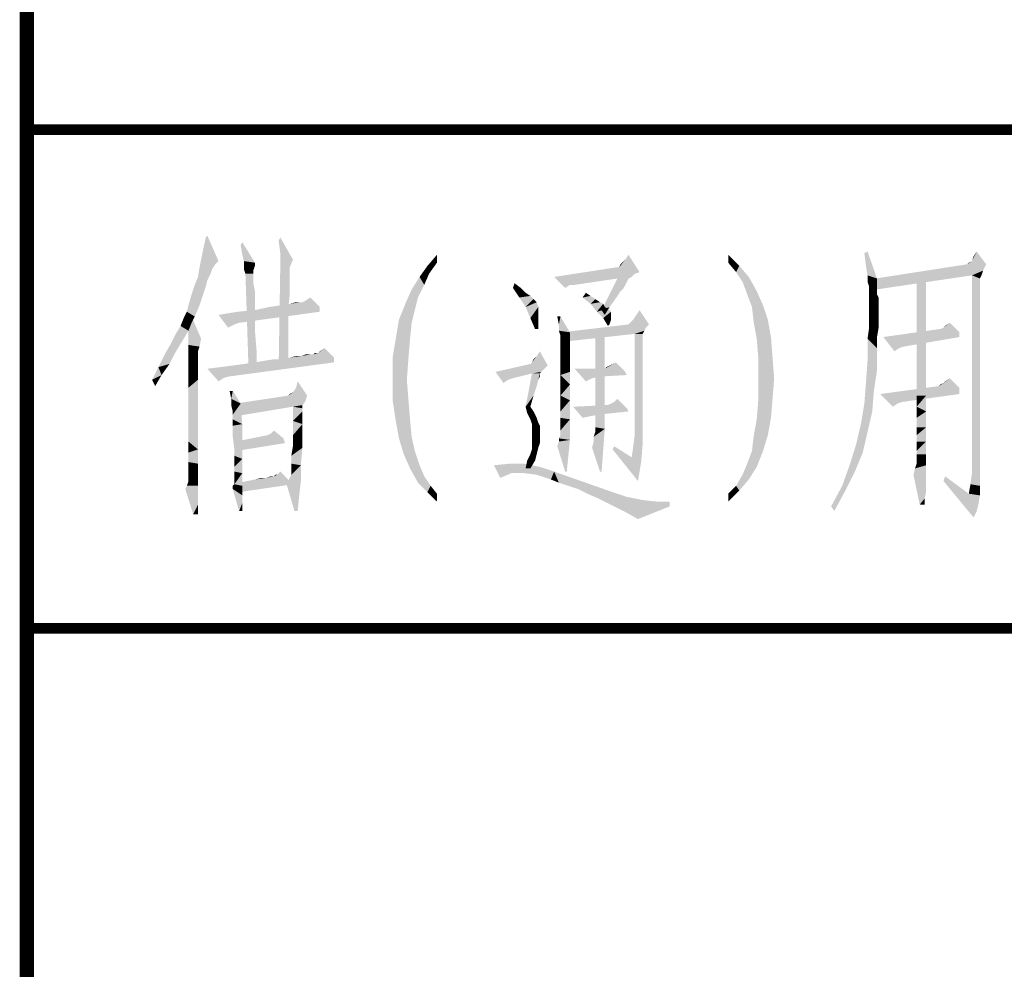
# Model space of a CAD drawing. Header units: millimetres. Extents: x 0 to 840, y 0 to 594.
# Tile 6 of 25: x 0 to 27, y 190 to 217. Entities that reach past the tile are written whole.
import ezdxf

# ---------------------------------------------------------------- set-up
doc = ezdxf.new("R2010")
doc.units = ezdxf.units.MM
doc.header["$LTSCALE"] = 46.2
doc.layers.get('0').update_dxf_attribs({"linetype": 'CONTINUOUS'})
doc.layers.add('C172主面板_DXF_FORMAT', color=7, linetype='CONTINUOUS')

# ---------------------------------------------------------------- blocks, each defined once
blk = doc.blocks.new('*T22')
at = {"color": 1, "linetype": 'Continuous'}
for p, q in [((0, 0), (50, 0)), ((0, 0), (0, -34)), ((50, 0), (50, -34)), ((0, -14), (50, -14)), ((0, -34), (50, -34))]:
    blk.add_line(p, q, dxfattribs=at)

msp = doc.modelspace()

# ---------------------------------------------------------------- linework, layer by layer
at = {"color": 1, "linetype": 'Continuous'}
for points in [[(4.938, 210.578), (5.027, 210.978), (5.071, 211.022)], [(4.938, 210.578), (5.071, 211.022), (5.383, 210.311)], [(7.116, 210.533), (7.071, 210.889), (7.116, 210.978)], [(7.116, 210.533), (7.116, 210.978), (7.471, 210.356)], [(6.049, 210.489), (6.005, 210.756), (6.049, 210.844)], [(6.094, 210.311), (6.049, 210.489), (6.049, 210.844)], [(6.094, 210.311), (6.049, 210.844), (6.405, 210.267)], [(5.383, 210.311), (4.849, 210.133), (4.938, 210.578)], [(7.471, 210.356), (7.116, 210.133), (7.116, 210.533)], [(11.516, 210.267), (11.249, 210.178), (11.516, 210.489)], [(16.805, 210.356), (16.894, 210.489), (17.205, 210)], [(19.694, 210.267), (19.694, 210.489), (20.005, 210.178)], [(23.56, 210.178), (23.516, 210.533), (23.605, 210.578)], [(23.605, 209.911), (23.56, 210.178), (23.605, 210.578)], [(23.605, 209.911), (23.605, 210.578), (23.871, 209.822)], [(26.538, 210.311), (26.583, 210.444), (26.671, 210.578)], [(26.538, 210.311), (26.671, 210.578), (26.938, 210.222)], [(5.205, 210.089), (4.805, 209.867), (4.849, 210.133)], [(5.383, 210.311), (5.294, 210.222), (4.849, 210.133)], [(4.849, 210.133), (5.294, 210.222), (5.205, 210.089)], [(6.405, 210.267), (6.094, 210.089), (6.094, 210.311)], [(6.405, 210.267), (6.405, 210.178), (6.094, 210.089)], [(6.094, 210.089), (6.405, 210.178), (6.36, 210.044)], [(7.383, 210.133), (7.383, 210.044), (7.071, 207.333)], [(7.383, 210.133), (7.071, 207.333), (7.116, 210.133)], [(7.116, 210.133), (7.471, 210.356), (7.383, 210.133)], [(11.294, 209.956), (11.027, 209.867), (11.249, 210.178)], [(11.249, 210.178), (11.516, 210.267), (11.294, 209.956)], [(16.627, 210.133), (17.205, 210), (14.805, 209.867)], [(16.627, 210.133), (14.805, 209.867), (16.538, 210.133)], [(16.627, 210.133), (16.671, 210.222), (16.805, 210.356)], [(17.205, 210), (16.627, 210.133), (16.805, 210.356)], [(20.005, 210.178), (19.916, 210), (19.694, 210.267)], [(19.916, 210), (20.005, 210.178), (20.271, 209.867)], [(26.938, 210.222), (26.849, 210.044), (23.827, 209.822)], [(26.938, 210.222), (23.827, 209.822), (26.405, 210.222)], [(26.405, 210.222), (26.449, 210.267), (26.538, 210.311)], [(26.938, 210.222), (26.405, 210.222), (26.538, 210.311)], [(5.071, 209.778), (4.716, 209.644), (4.805, 209.867)], [(5.205, 210.089), (5.16, 209.956), (4.805, 209.867)], [(4.805, 209.867), (5.16, 209.956), (5.071, 209.778)], [(6.36, 210.044), (6.138, 209.956), (6.094, 210.089)], [(6.138, 209.956), (6.36, 210.044), (6.36, 209.956)], [(6.36, 209.956), (6.227, 207.244), (6.138, 209.956)], [(6.36, 209.956), (6.36, 209.911), (6.227, 207.244)], [(6.36, 209.911), (6.36, 209.822), (6.227, 207.244)], [(7.383, 210.044), (7.383, 209.911), (7.071, 207.333)], [(7.383, 209.911), (7.383, 209.689), (7.071, 207.333)], [(11.16, 209.644), (10.805, 209.511), (11.027, 209.867)], [(11.027, 209.867), (11.294, 209.956), (11.16, 209.644)], [(17.205, 210), (17.071, 209.956), (14.805, 209.867)], [(14.805, 209.867), (17.071, 209.956), (16.983, 209.867)], [(14.805, 209.867), (16.983, 209.867), (16.583, 209.822)], [(14.805, 209.867), (16.583, 209.822), (15.249, 209.644)], [(15.249, 209.644), (15.116, 209.556), (14.805, 209.867)], [(16.583, 209.822), (16.983, 209.867), (16.894, 209.822)], [(20.271, 209.867), (20.094, 209.733), (19.916, 210)], [(20.094, 209.733), (20.271, 209.867), (20.494, 209.467)], [(23.871, 209.822), (23.605, 209.733), (23.605, 209.911)], [(26.849, 210.044), (26.538, 209.911), (23.827, 209.822)], [(23.827, 209.822), (26.538, 209.911), (23.827, 209.511)], [(25.249, 209.867), (24.983, 209.289), (24.983, 209.867)], [(24.983, 209.289), (25.249, 209.867), (25.249, 209.2)], [(26.538, 209.911), (26.849, 210.044), (26.805, 209.911)], [(26.538, 209.911), (26.805, 209.911), (26.76, 209.822)], [(26.76, 209.822), (26.538, 204.356), (26.538, 209.911)], [(5.027, 209.6), (4.627, 209.378), (4.716, 209.644)], [(4.627, 209.378), (5.027, 209.6), (4.938, 209.333)], [(4.716, 209.644), (5.071, 209.778), (5.027, 209.6)], [(6.36, 209.822), (6.36, 209.689), (6.227, 207.244)], [(6.36, 209.689), (6.405, 209.467), (6.227, 207.244)], [(7.383, 209.689), (7.383, 209.378), (7.071, 207.333)], [(10.805, 209.511), (11.16, 209.644), (10.983, 209.289)], [(13.649, 209.556), (13.694, 209.689), (13.871, 209.556)], [(13.871, 209.556), (13.827, 209.289), (13.649, 209.556)], [(13.871, 209.556), (14.005, 209.422), (13.827, 209.289)], [(15.249, 209.644), (16.583, 209.822), (15.383, 209.644)], [(16.894, 209.822), (16.849, 209.733), (16.138, 208.933)], [(16.894, 209.822), (16.138, 208.933), (16.583, 209.822)], [(16.849, 209.733), (16.805, 209.644), (16.138, 208.933)], [(16.805, 209.644), (16.76, 209.556), (16.138, 208.933)], [(16.76, 209.556), (16.671, 209.467), (16.138, 208.933)], [(20.494, 209.467), (20.227, 209.378), (20.094, 209.733)], [(23.605, 209.733), (23.871, 209.822), (23.871, 209.644)], [(23.871, 209.644), (23.649, 209.6), (23.605, 209.733)], [(23.649, 209.511), (23.649, 209.6), (23.871, 209.644)], [(23.649, 209.511), (23.871, 209.644), (23.871, 209.511)], [(26.76, 209.822), (26.76, 209.733), (26.538, 204.356)], [(26.76, 209.733), (26.76, 209.689), (26.538, 204.356)], [(26.76, 209.689), (26.76, 209.644), (26.538, 204.356)], [(26.76, 209.644), (26.76, 209.511), (26.538, 204.356)], [(4.938, 209.333), (4.538, 209.067), (4.627, 209.378)], [(4.538, 209.067), (4.938, 209.333), (4.849, 209.067)], [(6.405, 209.467), (6.405, 209.2), (6.227, 207.244)], [(7.383, 209.378), (7.338, 208.978), (7.071, 207.333)], [(7.827, 209.2), (7.96, 209.289), (8.227, 209.022)], [(10.983, 209.289), (10.627, 209.111), (10.805, 209.511)], [(10.627, 209.111), (10.983, 209.289), (10.894, 208.933)], [(14.005, 209.422), (14.138, 209.333), (13.827, 209.289)], [(13.827, 209.289), (14.138, 209.333), (14.227, 209.244)], [(14.227, 209.244), (14.005, 209.022), (13.827, 209.289)], [(15.827, 209.333), (15.605, 209.289), (15.694, 209.422)], [(15.605, 209.289), (15.827, 209.333), (15.96, 209.244)], [(15.96, 209.244), (15.827, 209.111), (15.605, 209.289)], [(16.671, 209.467), (16.583, 209.333), (16.138, 208.933)], [(16.583, 209.333), (16.494, 209.2), (16.138, 208.933)], [(20.227, 209.378), (20.494, 209.467), (20.671, 209.067)], [(20.671, 209.067), (20.36, 209.022), (20.227, 209.378)], [(23.871, 209.511), (23.649, 209.422), (23.649, 209.511)], [(23.649, 209.422), (23.871, 209.511), (23.871, 209.378)], [(23.871, 209.378), (23.649, 209.289), (23.649, 209.422)], [(23.649, 209.289), (23.871, 209.378), (23.916, 209.289)], [(23.916, 209.289), (23.916, 209.244), (23.649, 209.111)], [(23.916, 209.289), (23.649, 209.111), (23.649, 209.289)], [(25.249, 209.2), (24.983, 208.711), (24.983, 209.289)], [(26.76, 209.511), (26.76, 209.333), (26.538, 204.356)], [(26.76, 209.333), (26.76, 209.111), (26.538, 204.356)], [(4.849, 209.067), (4.494, 208.889), (4.538, 209.067)], [(4.494, 208.889), (4.849, 209.067), (4.716, 208.756)], [(5.916, 208.889), (6.405, 208.933), (8.227, 209.022)], [(5.916, 208.889), (8.227, 209.022), (8.227, 208.889)], [(6.405, 209.2), (6.405, 208.8), (6.227, 207.244)], [(8.227, 209.022), (6.405, 208.933), (6.805, 209.022)], [(8.227, 209.022), (6.805, 209.022), (7.116, 209.067)], [(7.116, 209.067), (7.383, 209.111), (7.738, 209.156)], [(8.227, 209.022), (7.116, 209.067), (7.738, 209.156)], [(7.694, 209.156), (7.738, 209.156), (7.383, 209.111)], [(7.694, 209.156), (7.383, 209.111), (7.56, 209.156)], [(8.227, 209.022), (7.738, 209.156), (7.827, 209.2)], [(10.894, 208.933), (10.449, 208.667), (10.627, 209.111)], [(14.227, 209.244), (14.316, 209.156), (14.005, 209.022)], [(14.005, 209.022), (14.316, 209.156), (14.36, 209.022)], [(14.36, 209.022), (14.138, 208.711), (14.005, 209.022)], [(14.36, 209.022), (14.36, 208.978), (14.138, 208.711)], [(15.96, 209.244), (16.094, 209.156), (15.827, 209.111)], [(15.827, 209.111), (16.094, 209.156), (16.183, 209.111)], [(16.183, 209.111), (16.005, 208.889), (15.827, 209.111)], [(16.183, 209.111), (16.227, 209.022), (16.005, 208.889)], [(16.227, 209.022), (16.316, 208.978), (16.005, 208.889)], [(16.494, 209.2), (16.36, 209.022), (16.138, 208.933)], [(16.138, 208.933), (16.36, 209.022), (16.227, 208.8)], [(20.36, 209.022), (20.671, 209.067), (20.805, 208.667)], [(20.805, 208.667), (20.405, 208.622), (20.36, 209.022)], [(23.916, 209.244), (23.916, 209.156), (23.649, 209.111)], [(23.649, 209.111), (23.916, 209.156), (23.916, 209.022)], [(23.916, 209.022), (23.649, 208.933), (23.649, 209.111)], [(23.649, 208.933), (23.916, 209.022), (23.916, 208.844)], [(24.983, 208.711), (25.249, 209.2), (25.249, 208.622)], [(26.76, 209.111), (26.76, 208.889), (26.538, 204.356)], [(4.716, 208.756), (4.405, 208.711), (4.494, 208.889)], [(4.405, 208.711), (4.716, 208.756), (4.627, 208.578)], [(4.627, 208.756), (4.538, 208.489), (4.538, 208.756)], [(4.538, 208.267), (4.538, 208.489), (4.627, 208.756)], [(4.538, 208.267), (4.627, 208.756), (4.894, 208.133)], [(8.227, 208.889), (5.383, 208.8), (5.916, 208.889)], [(5.383, 208.8), (8.227, 208.889), (5.96, 208.578)], [(5.383, 208.8), (5.96, 208.578), (5.827, 208.533)], [(5.827, 208.533), (5.649, 208.444), (5.383, 208.8)], [(6.405, 208.8), (6.405, 208.356), (6.227, 207.244)], [(7.338, 208.978), (7.338, 208.533), (7.071, 207.333)], [(10.449, 208.667), (10.894, 208.933), (10.805, 208.578)], [(14.36, 208.978), (14.36, 208.844), (14.138, 208.711)], [(14.138, 208.711), (14.36, 208.844), (14.36, 208.667)], [(14.983, 208.756), (14.938, 208.533), (14.894, 208.756)], [(14.938, 208.356), (14.938, 208.533), (14.983, 208.756)], [(14.938, 208.356), (14.983, 208.756), (15.249, 208.311)], [(16.36, 208.978), (16.36, 208.933), (16.005, 208.889)], [(16.316, 208.978), (16.36, 208.978), (16.005, 208.889)], [(16.005, 208.889), (16.36, 208.933), (16.405, 208.889)], [(16.405, 208.889), (16.183, 208.711), (16.005, 208.889)], [(16.405, 208.889), (16.405, 208.8), (16.183, 208.711)], [(16.183, 208.711), (16.405, 208.8), (16.405, 208.667)], [(17.471, 208.533), (17.027, 208.667), (17.116, 208.8)], [(17.116, 208.8), (17.205, 208.933), (17.471, 208.533)], [(23.916, 208.844), (23.649, 208.711), (23.649, 208.933)], [(23.649, 208.711), (23.916, 208.844), (23.916, 208.667)], [(26.76, 208.889), (26.76, 208.578), (26.538, 204.356)], [(4.538, 208.356), (4.183, 208.267), (4.316, 208.489)], [(4.627, 208.578), (4.316, 208.489), (4.405, 208.711)], [(4.316, 208.489), (4.627, 208.578), (4.538, 208.356)], [(7.338, 208.533), (7.338, 207.956), (7.071, 207.333)], [(10.805, 208.578), (10.36, 208.133), (10.449, 208.667)], [(10.36, 208.133), (10.805, 208.578), (10.76, 208.133)], [(14.36, 208.667), (14.271, 208.4), (14.138, 208.711)], [(14.271, 208.4), (14.36, 208.667), (14.36, 208.4)], [(17.471, 208.533), (17.383, 208.444), (15.027, 208.311)], [(17.471, 208.533), (15.027, 208.311), (16.894, 208.533)], [(17.383, 208.444), (17.338, 208.356), (15.027, 208.311)], [(16.405, 208.667), (16.316, 208.489), (16.183, 208.711)], [(16.405, 208.667), (16.36, 208.533), (16.316, 208.489)], [(16.894, 208.533), (16.938, 208.578), (17.027, 208.667)], [(17.471, 208.533), (16.894, 208.533), (17.027, 208.667)], [(20.405, 208.622), (20.805, 208.667), (20.894, 208.178)], [(20.894, 208.178), (20.494, 208.133), (20.405, 208.622)], [(23.916, 208.444), (23.871, 208.178), (23.605, 208.133)], [(23.916, 208.444), (23.605, 208.133), (23.649, 208.444)], [(23.916, 208.667), (23.649, 208.444), (23.649, 208.711)], [(23.649, 208.444), (23.916, 208.667), (23.916, 208.444)], [(25.249, 208.622), (24.983, 208.222), (24.983, 208.711)], [(24.983, 208.222), (25.249, 208.622), (25.249, 208.044)], [(26.183, 208.311), (25.649, 208.4), (25.738, 208.444)], [(25.738, 208.444), (25.783, 208.489), (25.916, 208.578)], [(25.738, 208.444), (25.916, 208.578), (26.183, 208.311)], [(26.76, 208.578), (26.76, 208.222), (26.538, 204.356)], [(4.405, 208.133), (4.049, 208), (4.183, 208.267)], [(4.183, 208.267), (4.538, 208.356), (4.405, 208.133)], [(4.894, 208.133), (4.538, 208.089), (4.538, 208.267)], [(6.405, 208.356), (6.449, 207.822), (6.227, 207.244)], [(15.249, 208.311), (14.983, 208.222), (14.938, 208.356)], [(14.983, 208.133), (14.983, 208.222), (15.249, 208.311)], [(14.983, 208.089), (14.983, 208.133), (15.249, 208.311)], [(14.983, 208.089), (15.249, 208.311), (15.249, 208.089)], [(17.071, 208.267), (15.027, 208.311), (17.338, 208.356)], [(17.071, 208.267), (15.027, 208.044), (15.027, 208.311)], [(15.96, 207.689), (15.96, 208.311), (16.227, 208.4)], [(15.96, 207.156), (15.96, 207.689), (16.227, 208.4)], [(15.96, 206.711), (15.96, 207.156), (16.227, 208.4)], [(15.96, 206.311), (15.96, 206.711), (16.227, 208.4)], [(15.96, 206.044), (15.96, 206.311), (16.227, 208.4)], [(15.96, 205.778), (15.96, 206.044), (16.227, 208.4)], [(15.96, 205.644), (15.96, 205.778), (16.227, 208.4)], [(15.96, 205.644), (16.227, 208.4), (16.227, 205.6)], [(17.071, 208.267), (17.338, 208.356), (17.294, 208.267)], [(17.294, 208.267), (17.294, 208.178), (17.071, 205.467)], [(17.294, 208.267), (17.071, 205.467), (17.071, 208.267)], [(17.294, 208.178), (17.294, 208.089), (17.071, 205.467)], [(20.538, 207.6), (20.494, 208.133), (20.894, 208.178)], [(20.538, 207.6), (20.894, 208.178), (20.938, 207.6)], [(23.605, 208.133), (23.871, 208.178), (23.871, 207.867)], [(25.649, 208.4), (26.183, 208.311), (24.049, 208.178)], [(25.649, 208.4), (24.049, 208.178), (25.605, 208.4)], [(24.049, 208.178), (26.183, 208.311), (26.183, 208.178)], [(24.049, 208.178), (26.183, 208.178), (24.627, 207.911)], [(24.049, 208.178), (24.627, 207.911), (24.494, 207.867)], [(24.494, 207.867), (24.36, 207.778), (24.049, 208.178)], [(25.249, 208.044), (24.983, 207.733), (24.983, 208.222)], [(26.76, 208.222), (26.76, 207.867), (26.538, 204.356)], [(4.271, 207.911), (3.871, 207.689), (4.049, 208)], [(3.871, 207.689), (4.271, 207.911), (4.138, 207.689)], [(4.049, 208), (4.405, 208.133), (4.271, 207.911)], [(4.538, 207.956), (4.538, 208.089), (4.894, 208.133)], [(4.538, 207.956), (4.894, 208.133), (4.849, 207.911)], [(4.849, 207.911), (4.538, 207.867), (4.538, 207.956)], [(4.538, 207.867), (4.849, 207.911), (4.805, 207.778)], [(7.071, 207.333), (7.338, 207.956), (7.338, 207.333)], [(10.76, 208.133), (10.271, 207.6), (10.36, 208.133)], [(10.271, 207.6), (10.76, 208.133), (10.716, 207.6)], [(15.249, 208.089), (14.983, 208), (14.983, 208.089)], [(14.983, 208), (15.249, 208.089), (15.249, 207.911)], [(15.249, 207.911), (14.983, 207.867), (14.983, 208)], [(14.983, 207.867), (15.249, 207.911), (15.249, 207.867)], [(17.294, 208.089), (17.294, 207.911), (17.071, 205.467)], [(17.294, 207.911), (17.294, 207.689), (17.071, 205.467)], [(23.871, 207.867), (23.605, 207.511), (23.605, 208.133)], [(24.983, 207.733), (25.249, 208.044), (25.249, 207.511)], [(4.138, 207.689), (4.005, 207.422), (3.694, 207.333)], [(4.138, 207.689), (3.694, 207.333), (3.871, 207.689)], [(4.805, 207.778), (4.538, 207.733), (4.538, 207.867)], [(4.538, 207.733), (4.805, 207.778), (4.805, 207.689)], [(4.805, 207.689), (4.538, 207.556), (4.538, 207.733)], [(4.805, 207.689), (4.805, 207.6), (4.538, 207.556)], [(6.227, 207.244), (6.449, 207.822), (6.449, 207.244)], [(7.383, 207.6), (7.694, 207.644), (8.049, 207.689)], [(8.627, 207.6), (7.383, 207.6), (8.049, 207.689)], [(7.694, 207.644), (7.383, 207.6), (7.56, 207.644)], [(7.96, 207.689), (8.049, 207.689), (7.694, 207.644)], [(7.96, 207.689), (7.694, 207.644), (7.827, 207.689)], [(8.138, 207.733), (8.183, 207.733), (8.049, 207.689)], [(8.138, 207.733), (8.049, 207.689), (8.094, 207.733)], [(8.627, 207.6), (8.049, 207.689), (8.183, 207.733)], [(8.183, 207.733), (8.227, 207.778), (8.36, 207.867)], [(8.183, 207.733), (8.36, 207.867), (8.627, 207.6)], [(14.183, 207.467), (14.227, 207.556), (14.316, 207.644)], [(14.627, 207.378), (14.183, 207.467), (14.316, 207.644)], [(14.316, 207.644), (14.405, 207.778), (14.627, 207.378)], [(15.249, 207.867), (14.983, 207.733), (14.983, 207.867)], [(14.983, 207.733), (15.249, 207.867), (15.249, 207.733)], [(15.249, 207.733), (14.983, 207.556), (14.983, 207.733)], [(14.983, 207.556), (15.249, 207.733), (15.249, 207.511)], [(17.294, 207.689), (17.294, 207.378), (17.071, 205.467)], [(23.605, 207.511), (23.871, 207.867), (23.871, 207.244)], [(25.249, 207.511), (24.983, 207.289), (24.983, 207.733)], [(26.76, 207.867), (26.76, 207.422), (26.538, 204.356)], [(3.694, 207.333), (4.005, 207.422), (3.783, 207.111)], [(4.538, 207.556), (4.805, 207.6), (4.805, 207.422)], [(4.805, 207.422), (4.538, 207.333), (4.538, 207.556)], [(4.538, 207.333), (4.805, 207.422), (4.805, 207.2)], [(5.071, 207.289), (5.427, 207.333), (8.627, 207.467)], [(5.071, 207.289), (8.627, 207.467), (5.649, 207.067)], [(5.427, 207.333), (5.783, 207.378), (8.627, 207.467)], [(5.783, 207.378), (6.094, 207.422), (8.627, 207.467)], [(8.627, 207.467), (6.094, 207.422), (6.405, 207.467)], [(6.405, 207.467), (6.671, 207.511), (8.627, 207.6)], [(6.405, 207.467), (8.627, 207.6), (8.627, 207.467)], [(6.671, 207.511), (7.16, 207.556), (8.627, 207.6)], [(7.16, 207.556), (6.671, 207.511), (6.938, 207.556)], [(8.627, 207.6), (7.16, 207.556), (7.383, 207.6)], [(10.716, 207.6), (10.271, 206.978), (10.271, 207.6)], [(10.271, 206.978), (10.716, 207.6), (10.671, 206.978)], [(14.627, 207.378), (13.16, 207.2), (14.138, 207.422)], [(14.627, 207.378), (14.538, 207.289), (13.16, 207.2)], [(14.627, 207.378), (14.138, 207.422), (14.183, 207.467)], [(15.249, 207.511), (14.983, 207.333), (14.983, 207.556)], [(14.983, 207.333), (15.249, 207.511), (15.249, 207.2)], [(16.227, 207.289), (16.449, 207.422), (16.538, 207.467)], [(16.227, 207.289), (16.538, 207.467), (16.805, 207.2)], [(16.227, 207.289), (16.36, 207.378), (16.449, 207.422)], [(16.227, 207.289), (16.271, 207.333), (16.36, 207.378)], [(17.294, 207.378), (17.294, 206.933), (17.071, 205.467)], [(20.938, 207.6), (20.983, 207.022), (20.538, 206.978)], [(20.938, 207.6), (20.538, 206.978), (20.538, 207.6)], [(23.871, 207.244), (23.56, 206.889), (23.605, 207.511)], [(24.983, 207.289), (25.249, 207.511), (25.249, 206.978)], [(26.76, 207.422), (26.76, 206.978), (26.538, 204.356)], [(3.783, 207.111), (3.516, 206.978), (3.694, 207.333)], [(3.516, 206.978), (3.783, 207.111), (3.605, 206.8)], [(4.805, 207.2), (4.538, 207.067), (4.538, 207.333)], [(4.538, 207.067), (4.805, 207.2), (4.805, 206.978)], [(4.805, 206.978), (4.538, 206.756), (4.538, 207.067)], [(5.071, 207.289), (5.649, 207.067), (5.516, 207.022)], [(5.516, 207.022), (5.383, 206.933), (5.071, 207.289)], [(13.16, 207.2), (14.538, 207.289), (14.449, 207.2)], [(13.16, 207.2), (14.449, 207.2), (14.183, 207.156)], [(13.16, 207.2), (14.183, 207.156), (13.649, 207.022)], [(13.16, 207.2), (13.649, 207.022), (13.516, 206.978)], [(13.516, 206.978), (13.383, 206.889), (13.16, 207.2)], [(14.405, 207.156), (14.36, 206.978), (14.005, 206.222)], [(14.405, 207.156), (14.005, 206.222), (14.183, 207.156)], [(14.183, 207.156), (14.449, 207.2), (14.405, 207.156)], [(14.405, 207.156), (14.405, 207.067), (14.36, 206.978)], [(15.249, 207.2), (14.983, 207.111), (14.983, 207.333)], [(14.983, 207.111), (15.249, 207.2), (15.249, 206.844)], [(15.249, 206.844), (14.983, 206.8), (14.983, 207.111)], [(16.227, 207.289), (15.694, 206.933), (15.383, 207.289)], [(16.227, 207.289), (15.871, 207.022), (15.694, 206.933)], [(16.227, 207.289), (16.049, 207.067), (15.871, 207.022)], [(16.227, 207.289), (16.805, 207.2), (16.049, 207.067)], [(16.805, 207.2), (16.849, 207.111), (16.049, 207.067)], [(23.56, 206.889), (23.871, 207.244), (23.783, 206.667)], [(25.249, 206.978), (24.983, 206.889), (24.983, 207.289)], [(4.538, 206.756), (4.805, 206.978), (4.805, 206.622)], [(7.56, 206.756), (7.605, 206.933), (7.871, 206.533)], [(10.671, 206.978), (10.271, 206.4), (10.271, 206.978)], [(10.271, 206.4), (10.671, 206.978), (10.716, 206.4)], [(14.36, 206.978), (14.316, 206.8), (14.005, 206.222)], [(14.316, 206.8), (14.227, 206.533), (14.005, 206.222)], [(14.983, 206.533), (14.983, 206.8), (15.249, 206.844)], [(14.983, 206.533), (15.249, 206.844), (15.249, 206.4)], [(17.294, 206.933), (17.294, 206.444), (17.071, 205.467)], [(20.538, 206.978), (20.983, 207.022), (20.938, 206.444)], [(20.938, 206.444), (20.538, 206.4), (20.538, 206.978)], [(23.783, 206.667), (23.516, 206.311), (23.56, 206.889)], [(26.183, 206.756), (23.96, 206.578), (25.605, 206.8)], [(24.983, 206.533), (24.983, 206.889), (25.249, 206.978)], [(24.983, 206.533), (25.249, 206.978), (25.249, 206.533)], [(25.605, 206.8), (25.649, 206.844), (25.738, 206.889)], [(26.183, 206.756), (25.605, 206.8), (25.738, 206.889)], [(25.738, 206.889), (25.783, 206.933), (25.916, 207.022)], [(25.738, 206.889), (25.916, 207.022), (26.183, 206.756)], [(26.76, 206.978), (26.76, 206.444), (26.538, 204.356)], [(4.805, 206.622), (4.538, 206.4), (4.538, 206.756)], [(4.538, 206.4), (4.805, 206.622), (4.805, 206.267)], [(5.783, 206.667), (5.738, 206.444), (5.694, 206.667)], [(5.738, 206.444), (5.783, 206.667), (6.005, 206.311)], [(7.871, 206.533), (7.827, 206.4), (5.871, 206.311)], [(7.871, 206.533), (5.871, 206.311), (7.338, 206.533)], [(7.338, 206.533), (7.383, 206.578), (7.471, 206.622)], [(7.871, 206.533), (7.338, 206.533), (7.471, 206.622)], [(7.871, 206.533), (7.471, 206.622), (7.56, 206.756)], [(14.005, 206.222), (14.227, 206.533), (14.138, 206.222)], [(15.249, 206.4), (14.983, 206.311), (14.983, 206.533)], [(23.516, 206.311), (23.783, 206.667), (23.738, 206.089)], [(23.96, 206.578), (26.183, 206.756), (26.183, 206.578)], [(23.96, 206.578), (26.183, 206.578), (24.583, 206.356)], [(23.96, 206.578), (24.583, 206.356), (24.449, 206.311)], [(24.449, 206.311), (24.316, 206.222), (23.96, 206.578)], [(25.249, 206.533), (24.983, 206.222), (24.983, 206.533)], [(24.983, 206.222), (25.249, 206.533), (25.249, 206.089)], [(4.805, 206.267), (4.538, 206), (4.538, 206.4)], [(4.538, 206), (4.805, 206.267), (4.805, 205.867)], [(6.005, 206.311), (5.738, 206.267), (5.738, 206.444)], [(5.783, 206.089), (5.738, 206.267), (6.005, 206.311)], [(5.783, 206), (5.783, 206.089), (6.005, 206.311)], [(5.783, 205.867), (5.783, 206), (6.005, 206.311)], [(5.783, 205.867), (6.005, 206.311), (6.049, 205.733)], [(5.871, 206.311), (7.827, 206.4), (7.783, 206.311)], [(7.783, 206.311), (7.738, 206.267), (5.871, 205.956)], [(7.783, 206.311), (5.871, 205.956), (5.871, 206.311)], [(7.738, 206.267), (7.471, 206.222), (5.871, 205.956)], [(7.471, 206.222), (7.738, 206.267), (7.738, 206.178)], [(10.716, 206.4), (10.36, 205.822), (10.271, 206.4)], [(10.716, 206.4), (10.76, 205.867), (10.36, 205.822)], [(14.983, 206.089), (14.983, 206.311), (15.249, 206.4)], [(14.983, 205.911), (14.983, 206.089), (15.249, 206.4)], [(14.983, 205.911), (15.249, 206.4), (15.249, 205.867)], [(16.316, 206.267), (15.338, 206.222), (16.271, 206.267)], [(16.849, 206.178), (15.338, 206.222), (16.316, 206.267)], [(16.849, 206.178), (16.316, 206.267), (16.405, 206.311)], [(16.849, 206.178), (16.405, 206.311), (16.494, 206.356)], [(16.494, 206.356), (16.583, 206.444), (16.849, 206.178)], [(17.294, 206.444), (17.294, 205.867), (17.071, 205.467)], [(20.894, 205.911), (20.494, 205.867), (20.538, 206.4)], [(20.538, 206.4), (20.938, 206.444), (20.894, 205.911)], [(23.738, 206.089), (23.427, 205.778), (23.516, 206.311)], [(26.76, 206.444), (26.76, 205.911), (26.538, 204.356)], [(4.805, 205.867), (4.538, 205.6), (4.538, 206)], [(7.738, 206.178), (7.471, 205.822), (7.471, 206.222)], [(7.738, 206.178), (7.738, 206.089), (7.471, 205.822)], [(7.738, 206.089), (7.738, 206), (7.471, 205.822)], [(7.738, 206), (7.738, 205.867), (7.471, 205.822)], [(14.138, 206.222), (14.049, 206.044), (14.005, 206.222)], [(14.138, 206.222), (14.227, 206.089), (14.049, 206.044)], [(14.049, 206.044), (14.227, 206.089), (14.316, 205.911)], [(14.316, 205.911), (14.138, 205.867), (14.049, 206.044)], [(16.849, 206.178), (15.605, 205.911), (15.338, 206.222)], [(16.849, 206.178), (15.827, 205.956), (15.605, 205.911)], [(16.849, 206.178), (16.049, 206), (15.827, 205.956)], [(16.849, 206.178), (16.894, 206.089), (16.049, 206)], [(23.427, 205.778), (23.738, 206.089), (23.605, 205.511)], [(25.249, 206.089), (24.983, 205.911), (24.983, 206.222)], [(24.983, 205.644), (24.983, 205.911), (25.249, 206.089)], [(24.983, 205.644), (25.249, 206.089), (25.249, 205.644)], [(4.538, 205.6), (4.805, 205.867), (4.805, 205.422)], [(6.049, 205.733), (5.783, 205.689), (5.783, 205.867)], [(5.783, 205.378), (5.783, 205.689), (6.049, 205.733)], [(5.783, 205.378), (6.049, 205.733), (6.049, 205.244)], [(7.471, 205.822), (7.738, 205.867), (7.738, 205.733)], [(7.738, 205.733), (7.471, 205.422), (7.471, 205.822)], [(7.738, 205.733), (7.738, 205.556), (7.471, 205.422)], [(10.36, 205.822), (10.76, 205.867), (10.805, 205.378)], [(10.805, 205.378), (10.449, 205.333), (10.36, 205.822)], [(14.138, 205.867), (14.316, 205.911), (14.36, 205.778)], [(14.36, 205.778), (14.183, 205.733), (14.138, 205.867)], [(14.183, 205.733), (14.36, 205.778), (14.405, 205.689)], [(14.405, 205.689), (14.183, 205.6), (14.183, 205.733)], [(14.183, 205.6), (14.405, 205.689), (14.405, 205.422)], [(14.938, 205.333), (14.983, 205.422), (15.249, 205.867)], [(14.938, 205.333), (15.249, 205.867), (15.249, 205.289)], [(15.249, 205.867), (14.983, 205.778), (14.983, 205.911)], [(14.983, 205.644), (14.983, 205.778), (15.249, 205.867)], [(14.983, 205.556), (14.983, 205.644), (15.249, 205.867)], [(14.983, 205.511), (14.983, 205.556), (15.249, 205.867)], [(14.983, 205.422), (14.983, 205.511), (15.249, 205.867)], [(17.071, 205.467), (17.294, 205.867), (17.294, 205.2)], [(20.805, 205.422), (20.405, 205.378), (20.494, 205.867)], [(20.494, 205.867), (20.894, 205.911), (20.805, 205.422)], [(23.605, 205.511), (23.294, 205.2), (23.427, 205.778)], [(26.76, 205.911), (26.76, 205.289), (26.538, 204.356)], [(4.805, 205.422), (4.538, 205.244), (4.538, 205.6)], [(4.538, 205.244), (4.805, 205.422), (4.805, 205.022)], [(7.205, 205.333), (5.871, 205.244), (6.76, 205.422)], [(7.205, 205.333), (6.76, 205.422), (6.849, 205.467)], [(6.849, 205.467), (6.938, 205.556), (7.205, 205.333)], [(7.471, 205.422), (7.738, 205.556), (7.738, 205.333)], [(7.738, 205.333), (7.471, 205.111), (7.471, 205.422)], [(14.405, 205.422), (14.183, 205.378), (14.183, 205.6)], [(14.183, 205.378), (14.405, 205.422), (14.405, 205.2)], [(15.871, 205.067), (15.916, 205.244), (16.227, 205.6)], [(16.094, 204.4), (15.871, 205.067), (16.227, 205.6)], [(15.916, 205.378), (15.96, 205.511), (16.227, 205.6)], [(15.916, 205.244), (15.916, 205.378), (16.227, 205.6)], [(16.227, 205.6), (15.96, 205.556), (15.96, 205.644)], [(15.96, 205.511), (15.96, 205.556), (16.227, 205.6)], [(16.094, 204.4), (16.227, 205.6), (16.138, 204.4)], [(17.294, 205.2), (17.027, 205.111), (17.071, 205.467)], [(20.36, 204.978), (20.405, 205.378), (20.805, 205.422)], [(20.36, 204.978), (20.805, 205.422), (20.671, 204.978)], [(23.294, 205.2), (23.605, 205.511), (23.471, 204.933)], [(25.249, 205.644), (24.983, 205.422), (24.983, 205.644)], [(24.983, 205.244), (24.983, 205.422), (25.249, 205.644)], [(24.983, 205.244), (25.249, 205.644), (25.249, 205.244)], [(4.805, 205.022), (4.538, 204.933), (4.538, 205.244)], [(6.049, 205.244), (5.827, 205.022), (5.783, 205.378)], [(5.827, 204.844), (5.827, 205.022), (6.049, 205.244)], [(5.827, 204.844), (6.049, 205.244), (6.049, 204.756)], [(5.871, 205.244), (7.205, 205.333), (7.249, 205.2)], [(7.249, 205.2), (5.871, 204.978), (5.871, 205.244)], [(7.471, 205.111), (7.738, 205.333), (7.738, 205.067)], [(10.449, 205.333), (10.805, 205.378), (10.894, 204.978)], [(10.894, 204.978), (10.583, 204.889), (10.449, 205.333)], [(14.405, 205.2), (14.183, 205.156), (14.183, 205.378)], [(14.183, 205.156), (14.405, 205.2), (14.36, 205.067)], [(14.36, 205.067), (14.183, 205.022), (14.183, 205.156)], [(14.894, 205.111), (14.938, 205.244), (15.249, 205.289)], [(15.116, 204.4), (14.894, 205.111), (15.249, 205.289)], [(15.249, 205.289), (14.938, 205.244), (14.938, 205.333)], [(15.116, 204.4), (15.249, 205.289), (15.16, 204.4)], [(16.983, 204.8), (17.027, 205.111), (17.294, 205.2)], [(16.983, 204.8), (17.294, 205.2), (17.249, 204.667)], [(23.471, 204.933), (23.116, 204.622), (23.294, 205.2)], [(25.249, 205.244), (24.983, 205.111), (24.983, 205.244)], [(24.983, 204.978), (24.983, 205.111), (25.249, 205.244)], [(24.983, 204.889), (24.983, 204.978), (25.249, 205.244)], [(24.983, 204.889), (25.249, 205.244), (25.249, 204.889)], [(26.76, 205.289), (26.76, 204.667), (26.538, 204.356)], [(4.538, 204.667), (4.538, 204.933), (4.805, 205.022)], [(4.538, 204.667), (4.805, 205.022), (4.805, 204.622)], [(7.738, 205.067), (7.427, 204.844), (7.471, 205.111)], [(7.427, 204.622), (7.427, 204.844), (7.738, 205.067)], [(7.427, 204.622), (7.738, 205.067), (7.694, 204.578)], [(10.583, 204.889), (10.894, 204.978), (11.027, 204.578)], [(11.027, 204.578), (10.76, 204.489), (10.583, 204.889)], [(14.316, 204.889), (14.049, 204.711), (14.138, 204.889)], [(14.049, 204.711), (14.316, 204.889), (14.271, 204.711)], [(14.138, 204.889), (14.183, 205.022), (14.36, 205.067)], [(14.138, 204.889), (14.36, 205.067), (14.316, 204.889)], [(16.449, 205.022), (16.494, 205.111), (16.983, 204.8)], [(16.983, 204.8), (17.16, 204.133), (16.449, 205.022)], [(20.671, 204.978), (20.227, 204.622), (20.36, 204.978)], [(20.227, 204.622), (20.671, 204.978), (20.494, 204.533)], [(23.116, 204.622), (23.471, 204.933), (23.249, 204.4)], [(25.249, 204.889), (24.983, 204.844), (24.983, 204.889)], [(24.983, 204.756), (24.983, 204.844), (25.249, 204.889)], [(24.983, 204.622), (24.983, 204.756), (25.249, 204.889)], [(24.983, 204.622), (25.249, 204.889), (25.249, 204.578)], [(4.805, 204.622), (4.538, 204.444), (4.538, 204.667)], [(4.538, 204.311), (4.538, 204.444), (4.805, 204.622)], [(4.538, 204.311), (4.805, 204.622), (4.805, 204.311)], [(6.049, 204.756), (5.827, 204.667), (5.827, 204.844)], [(5.827, 204.533), (5.827, 204.667), (6.049, 204.756)], [(5.827, 204.4), (5.827, 204.533), (6.049, 204.756)], [(5.827, 204.4), (6.049, 204.756), (6.049, 204.356)], [(7.338, 204.133), (7.383, 204.222), (7.694, 204.578)], [(7.338, 204.133), (7.694, 204.578), (7.694, 204.133)], [(7.383, 204.222), (7.427, 204.311), (7.694, 204.578)], [(7.694, 204.578), (7.427, 204.489), (7.427, 204.622)], [(7.427, 204.4), (7.427, 204.489), (7.694, 204.578)], [(7.427, 204.356), (7.427, 204.4), (7.694, 204.578)], [(7.427, 204.311), (7.427, 204.356), (7.694, 204.578)], [(10.76, 204.489), (11.027, 204.578), (11.16, 204.267)], [(13.96, 204.622), (13.116, 204.578), (13.56, 204.622)], [(13.116, 204.578), (13.96, 204.622), (14.405, 204.533)], [(13.116, 204.578), (14.405, 204.533), (13.605, 204.356)], [(13.605, 204.356), (13.294, 204.222), (13.116, 204.578)], [(14.271, 204.711), (14.005, 204.489), (14.049, 204.711)], [(14.005, 204.489), (14.271, 204.711), (14.138, 204.489)], [(16.983, 204.8), (17.249, 204.667), (17.16, 204.133)], [(20.494, 204.533), (20.094, 204.311), (20.227, 204.622)], [(23.249, 204.4), (22.894, 204), (23.116, 204.622)], [(24.894, 204.311), (24.938, 204.489), (25.249, 204.578)], [(24.894, 204.311), (25.249, 204.578), (25.249, 204.311)], [(25.249, 204.578), (24.938, 204.489), (24.983, 204.622)], [(26.494, 204.044), (26.538, 204.356), (26.76, 204.667)], [(26.494, 204.044), (26.76, 204.667), (26.76, 204)], [(4.494, 204), (4.538, 204.133), (4.805, 204.311)], [(4.494, 204), (4.805, 204.311), (4.805, 204)], [(4.805, 204.311), (4.538, 204.178), (4.538, 204.311)], [(4.538, 204.133), (4.538, 204.178), (4.805, 204.311)], [(6.049, 204.356), (5.827, 204.311), (5.827, 204.4)], [(5.827, 204.222), (5.827, 204.311), (6.049, 204.356)], [(5.827, 204.178), (5.827, 204.222), (6.049, 204.356)], [(5.827, 204.133), (5.827, 204.178), (6.049, 204.356)], [(5.827, 204.089), (5.827, 204.133), (6.049, 204.356)], [(5.827, 204.044), (5.827, 204.089), (6.049, 204.356)], [(5.827, 204.044), (6.049, 204.356), (6.049, 204)], [(7.027, 204.311), (6.938, 204.267), (6.983, 204.311)], [(7.471, 204.044), (6.938, 204.267), (7.027, 204.311)], [(7.027, 204.311), (7.116, 204.4), (7.471, 204.044)], [(11.16, 204.267), (10.983, 204.089), (10.76, 204.489)], [(14.405, 204.533), (14.805, 204.4), (13.605, 204.356)], [(13.96, 204.356), (13.605, 204.356), (14.805, 204.4)], [(14.316, 204.311), (13.96, 204.356), (14.805, 204.4)], [(14.716, 204.178), (14.316, 204.311), (14.805, 204.4)], [(14.938, 204.089), (14.716, 204.178), (14.805, 204.4)], [(15.205, 204), (14.938, 204.089), (14.805, 204.4)], [(15.471, 203.911), (15.205, 204), (14.805, 204.4)], [(15.471, 203.911), (14.805, 204.4), (16.449, 203.822)], [(20.271, 204.178), (19.916, 204), (20.094, 204.311)], [(20.094, 204.311), (20.494, 204.533), (20.271, 204.178)], [(22.894, 204), (23.249, 204.4), (22.983, 203.867)], [(25.249, 204.311), (25.071, 203.467), (24.894, 204.311)], [(25.249, 204.311), (25.249, 204.044), (25.071, 203.467)], [(6.049, 204), (5.783, 204), (5.827, 204.044)], [(5.96, 204.089), (6.183, 204.133), (6.716, 204.222)], [(7.471, 204.044), (5.96, 204.089), (6.716, 204.222)], [(7.471, 204.044), (5.96, 203.822), (5.96, 204.089)], [(6.183, 204.133), (6.405, 204.178), (6.716, 204.222)], [(6.716, 204.222), (6.405, 204.178), (6.583, 204.222)], [(6.938, 204.267), (6.716, 204.222), (6.849, 204.267)], [(7.471, 204.044), (6.716, 204.222), (6.938, 204.267)], [(7.694, 204.133), (7.294, 204.044), (7.338, 204.133)], [(7.294, 204.044), (7.694, 204.133), (7.649, 203.733)], [(7.649, 203.733), (7.516, 203.289), (7.294, 204.044)], [(10.983, 204.089), (11.16, 204.267), (11.338, 204)], [(11.338, 204), (11.249, 203.822), (10.983, 204.089)], [(19.916, 204), (20.271, 204.178), (20.005, 203.867)], [(25.249, 204.044), (25.249, 203.822), (25.071, 203.467)], [(25.738, 204.133), (25.783, 204.267), (26.449, 203.778)], [(26.449, 203.778), (26.583, 203.111), (25.738, 204.133)], [(26.76, 204), (26.449, 203.778), (26.494, 204.044)], [(4.805, 204), (4.449, 203.911), (4.494, 204)], [(4.449, 203.911), (4.805, 204), (4.805, 203.733)], [(4.805, 203.733), (4.671, 203.2), (4.449, 203.911)], [(6.049, 204), (5.783, 203.911), (5.783, 204)], [(5.783, 203.911), (6.049, 204), (6.049, 203.733)], [(6.049, 203.733), (5.96, 203.289), (5.783, 203.911)], [(11.249, 203.822), (11.338, 204), (11.516, 203.778)], [(11.516, 203.778), (11.516, 203.556), (11.249, 203.822)], [(16.449, 203.822), (15.738, 203.778), (15.471, 203.911)], [(15.738, 203.778), (16.449, 203.822), (16.849, 203.689)], [(16.849, 203.689), (16.049, 203.644), (15.738, 203.778)], [(20.005, 203.867), (19.694, 203.778), (19.916, 204)], [(19.694, 203.778), (20.005, 203.867), (19.694, 203.556)], [(22.983, 203.867), (22.583, 203.422), (22.894, 204)], [(22.583, 203.422), (22.983, 203.867), (22.671, 203.289)], [(25.249, 203.822), (25.205, 203.644), (25.071, 203.467)], [(26.449, 203.778), (26.76, 204), (26.76, 203.733)], [(26.449, 203.778), (26.76, 203.733), (26.583, 203.111)], [(4.805, 203.733), (4.805, 203.467), (4.671, 203.2)], [(6.049, 203.733), (6.049, 203.511), (5.96, 203.289)], [(5.96, 203.289), (6.049, 203.511), (6.049, 203.289)], [(7.516, 203.289), (7.649, 203.733), (7.605, 203.289)], [(16.049, 203.644), (16.849, 203.689), (17.294, 203.6)], [(17.294, 203.6), (16.405, 203.467), (16.049, 203.644)], [(17.294, 203.6), (17.694, 203.556), (16.405, 203.467)], [(17.694, 203.556), (18.049, 203.556), (16.405, 203.467)], [(16.405, 203.467), (18.049, 203.556), (18.049, 203.422)], [(25.071, 203.467), (25.205, 203.644), (25.205, 203.467)], [(26.76, 203.733), (26.716, 203.467), (26.583, 203.111)], [(4.671, 203.2), (4.805, 203.467), (4.805, 203.2)], [(18.049, 203.422), (16.76, 203.289), (16.405, 203.467)], [(16.76, 203.289), (18.049, 203.422), (17.16, 203.067)], [(26.716, 203.467), (26.671, 203.289), (26.583, 203.111)]]:
    msp.add_solid(points, dxfattribs=at)
at = {"layer": 'C172主面板_DXF_FORMAT', "color": 1, "linetype": 'Continuous'}
for points, const_width in [([(0, 0), (0, 594.2)], 0.4), ([(0, 214), (50, 214)], 0.3), ([(0, 200), (50, 200)], 0.3)]:
    msp.add_lwpolyline(points, dxfattribs=dict(at, const_width=const_width))

# ---------------------------------------------------------------- block references
msp.add_blockref('*T22', (0, 214))

doc.saveas('drawing.dxf')
